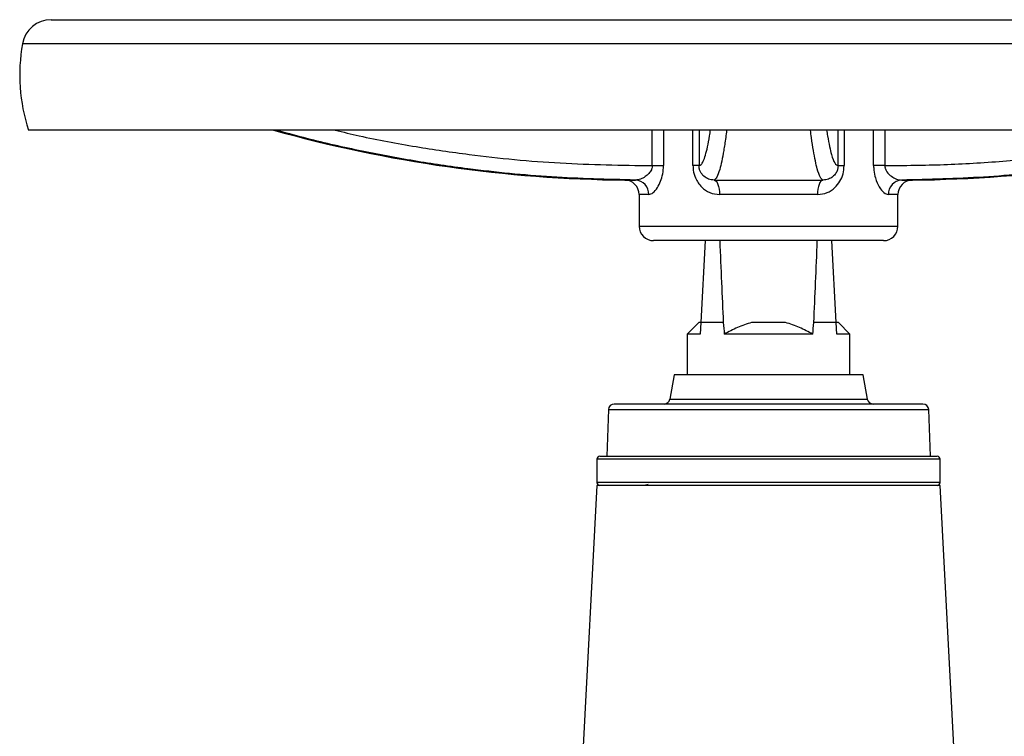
# Model space of a CAD drawing. Header units: millimetres. Extents: x 400 to 1688, y 100 to 1259.
# Tile 43 of 59: x 1073 to 1243, y 787 to 910. Entities that reach past the tile are written whole.
import ezdxf

# ---------------------------------------------------------------- set-up
doc = ezdxf.new("R2010")
doc.units = ezdxf.units.MM

msp = doc.modelspace()

# ---------------------------------------------------------------- linework, layer by layer
at = {"color": 7, "linetype": 'Continuous', "lineweight": 25}
for p, q in [((1078.84, 910.15), (1202.19, 910.15)), ((1202.19, 910.15), (1325.55, 910.15)), ((1202.19, 891.15), (1074.94, 891.15)), ((1329.44, 891.15), (1202.19, 891.15)), ((1182.19, 885.05), (1184.13, 885.05)), ((1190.24, 885.05), (1189.2, 885.05)), ((1214.15, 885.05), (1215.19, 885.05)), ((1222.2, 885.05), (1220.26, 885.05)), ((1192.83, 882.57), (1211.55, 882.57)), ((1179.94, 880.07), (1179.94, 874.65)), ((1210.62, 880.07), (1193.77, 880.07)), ((1224.44, 874.65), (1224.44, 880.07)), ((1221.94, 872.15), (1182.44, 872.15)), ((1191.29, 872.15), (1190.55, 858.05)), ((1213.83, 858.05), (1213.1, 872.15)), ((1190.19, 858.05), (1188.19, 856.05)), ((1190.55, 858.05), (1190.19, 858.05)), ((1190.55, 858.05), (1190.45, 856.05)), ((1194.42, 858.05), (1190.55, 858.05)), ((1205.1, 858.05), (1199.28, 858.05)), ((1213.83, 858.05), (1209.97, 858.05)), ((1213.94, 856.05), (1213.83, 858.05)), ((1214.19, 858.05), (1213.83, 858.05)), ((1216.19, 856.05), (1214.19, 858.05)), ((1188.19, 856.05), (1188.19, 849.05)), ((1216.19, 849.05), (1216.19, 856.05)), ((1185.94, 849.05), (1185.21, 844.88)), ((1218.44, 849.05), (1185.94, 849.05)), ((1219.18, 844.88), (1218.44, 849.05)), ((1174.66, 843.09), (1174.38, 835.05)), ((1230.01, 835.05), (1229.73, 843.09)), ((1174.38, 835.05), (1230.01, 835.05)), ((1172.69, 834.55), (1172.69, 830.55)), ((1231.69, 830.55), (1231.69, 834.55)), ((1172.69, 830.05), (1169.99, 778.55)), ((1231.69, 830.05), (1172.69, 830.05)), ((1223.43, 830.05), (1223.4, 830.07)), ((1234.39, 778.55), (1231.69, 830.05))]:
    msp.add_line(p, q, dxfattribs=at)
at = {"color": 8, "linetype": 'Continuous', "lineweight": 25}
for p, q in [((1202.19, 906.02), (1073.91, 906.02)), ((1330.47, 906.02), (1202.19, 906.02)), ((1182.19, 885.05), (1182.19, 891.15)), ((1184.13, 891.15), (1184.13, 885.05)), ((1189.2, 885.05), (1189.2, 891.15)), ((1190.24, 891.15), (1190.24, 885.05)), ((1214.15, 885.05), (1214.15, 891.15)), ((1215.19, 891.15), (1215.19, 885.05)), ((1220.26, 885.05), (1220.26, 891.15)), ((1222.2, 891.15), (1222.2, 885.05)), ((1177.47, 882.57), (1179.31, 882.57)), ((1225.08, 882.57), (1226.92, 882.57)), ((1181.6, 880.07), (1179.94, 880.07)), ((1224.44, 880.07), (1222.79, 880.07)), ((1179.94, 874.65), (1224.44, 874.65)), ((1185.21, 844.88), (1210.53, 844.88)), ((1210.53, 844.88), (1219.18, 844.88)), ((1174.66, 843.09), (1229.73, 843.09)), ((1231.69, 834.55), (1172.69, 834.55)), ((1231.69, 830.55), (1172.69, 830.55))]:
    msp.add_line(p, q, dxfattribs=at)
at = {"color": 7, "linetype": 'Continuous', "lineweight": 25, "flags": 128}
for points in [[(1192.83, 882.57), (1193.02, 882.51), (1193.19, 882.37), (1193.35, 882.14), (1193.5, 881.82), (1193.61, 881.45), (1193.7, 881.02), (1193.75, 880.55), (1193.77, 880.07)], [(1211.55, 882.57), (1211.37, 882.51), (1211.19, 882.37), (1211.03, 882.14), (1210.89, 881.82), (1210.77, 881.45), (1210.69, 881.02), (1210.63, 880.55), (1210.62, 880.07)], [(1209.81, 856.05), (1208.05, 856.05), (1206.17, 856.05), (1204.2, 856.05), (1202.19, 856.05), (1200.19, 856.05), (1198.22, 856.05), (1196.34, 856.05), (1194.58, 856.05)], [(1181.52, 830.18), (1181.01, 830.08), (1180.96, 830.05)]]:
    msp.add_lwpolyline(points, dxfattribs=at)
at = {"color": 7, "linetype": 'Continuous', "lineweight": 25}
for centre, radius, start, end in [((1078.84, 905.15), 5, 90, 169.9683), ((1104.28, 900.65), 30.83, 169.9683, 197.9453), ((1179.94, 1116.55), 234, 254.4182, 269.3943), ((1224.44, 1116.55), 234, 270.6057, 285.5818), ((1177.44, 880.07), 2.5, 0, 89.3943), ((1179.19, 880.15), 2.41, 357.9043, 87.0651), ((1225.2, 880.15), 2.41, 92.9349, 182.0957), ((1226.94, 880.07), 2.5, 90.6057, 180), ((1182.44, 874.65), 2.5, 180, 270), ((1221.94, 874.65), 2.5, 270, 0), ((1184.22, 845.05), 1, 270, 350), ((1220.16, 845.05), 1, 190, 270), ((1175.66, 843.05), 1, 90, 178), ((1228.73, 843.05), 1, 2, 90), ((1173.19, 834.55), 0.5, 90, 180), ((1231.19, 834.55), 0.5, 0, 90), ((1173.19, 830.55), 0.5, 180, 270), ((1231.19, 830.55), 0.5, 270, 0)]:
    msp.add_arc(centre, radius, start, end, dxfattribs=at)
for centre, major_axis, ratio, start_param, end_param in [((1202.19, 1007.83), (0, 217.25), 0.049416, 2.245293, 2.331465), ((1202.19, 1007.83), (0, 217.25), 0.049416, 3.95172, 4.037892), ((1202.19, 1080.19), (0, 267.14), 0.052408, 2.552662, 2.56628), ((1202.19, 1080.19), (0, 267.14), 0.052408, 3.716905, 3.730523)]:
    msp.add_ellipse(centre, major_axis=major_axis, ratio=ratio, start_param=start_param, end_param=end_param, dxfattribs=at)
at = {"color": 8, "linetype": 'Continuous', "lineweight": 25}
for points, knots in [([(1179.31, 882.57), (1174.5, 882.69), (1164.87, 882.93), (1152.18, 884.2), (1141.12, 885.82), (1131.7, 887.61), (1123.8, 889.39), (1119.13, 890.71), (1117.58, 891.15)], [0, 0, 0, 0, 0.230854, 0.46249, 0.61156, 0.767111, 0.922662, 1, 1, 1, 1]), ([(1127.67, 891.15), (1129.05, 890.82), (1133.65, 889.71), (1141.34, 888.31), (1152.85, 886.6), (1166.4, 885.3), (1176.92, 885.14), (1182.19, 885.05)], [0, 0, 0, 0, 0.077429, 0.258449, 0.426089, 0.712438, 1, 1, 1, 1]), ([(1190.24, 885.05), (1190.36, 885.09), (1190.61, 885.15), (1190.97, 885.76), (1191.34, 886.77), (1191.7, 888.24), (1191.99, 889.72), (1192.16, 890.86), (1192.22, 891.23)], [0, 0, 0, 0, 0.183223, 0.366438, 0.55092, 0.7354, 0.914365, 1, 1, 1, 1]), ([(1194.99, 891.15), (1194.94, 890.72), (1194.77, 889.4), (1194.49, 887.61), (1194.14, 885.76), (1193.75, 884.15), (1193.3, 882.91), (1192.99, 882.68), (1192.83, 882.57)], [0, 0, 0, 0, 0.075899, 0.232877, 0.389855, 0.549554, 0.774402, 1, 1, 1, 1]), ([(1211.55, 882.57), (1211.39, 882.69), (1211.07, 882.93), (1210.62, 884.2), (1210.23, 885.82), (1209.9, 887.61), (1209.62, 889.39), (1209.45, 890.71), (1209.39, 891.15)], [0, 0, 0, 0, 0.230854, 0.46249, 0.61156, 0.767111, 0.922662, 1, 1, 1, 1]), ([(1212.18, 891.15), (1212.23, 890.82), (1212.4, 889.71), (1212.67, 888.31), (1213.09, 886.6), (1213.58, 885.3), (1213.96, 885.14), (1214.15, 885.05)], [0, 0, 0, 0, 0.077429, 0.258449, 0.426089, 0.712438, 1, 1, 1, 1]), ([(1222.2, 885.05), (1225.57, 885.09), (1232.33, 885.15), (1242.48, 885.76), (1252.62, 886.77), (1262.62, 888.24), (1270.66, 889.7), (1275.3, 890.81), (1276.72, 891.15)], [0, 0, 0, 0, 0.1843657, 0.3687227, 0.5543549, 0.7399858, 0.9200665, 1, 1, 1, 1]), ([(1286.8, 891.15), (1285.28, 890.72), (1280.61, 889.4), (1272.69, 887.61), (1262.99, 885.76), (1251.82, 884.15), (1239.16, 882.91), (1229.78, 882.68), (1225.08, 882.57)], [0, 0, 0, 0, 0.075899, 0.232877, 0.389855, 0.549554, 0.774402, 1, 1, 1, 1])]:
    msp.add_open_spline(points, degree=3, knots=knots, dxfattribs=at)
at = {"color": 7, "linetype": 'Continuous', "lineweight": 25}
for points, knots in [([(1182.19, 885.05), (1182.18, 884.89), (1182.16, 884.64), (1181.98, 884.17), (1181.61, 883.64), (1180.96, 883.1), (1180.15, 882.67), (1179.6, 882.6), (1179.31, 882.57)], [0, 0, 0, 0, 0.097873, 0.148496, 0.310017, 0.502508, 0.74183, 1, 1, 1, 1]), ([(1181.6, 880.07), (1181.85, 880.14), (1182.33, 880.27), (1183.07, 881.17), (1183.65, 882.31), (1184.05, 883.61), (1184.1, 884.57), (1184.13, 885.05)], [0, 0, 0, 0, 0.233728, 0.452469, 0.641067, 0.818314, 1, 1, 1, 1]), ([(1189.2, 885.05), (1189.21, 884.8), (1189.24, 884.07), (1189.64, 882.72), (1190.59, 881.32), (1192.05, 880.28), (1193.2, 880.14), (1193.77, 880.07)], [0, 0, 0, 0, 0.096716, 0.275379, 0.52748, 0.766254, 1, 1, 1, 1]), ([(1192.83, 882.57), (1192.51, 882.6), (1191.86, 882.67), (1191.07, 883.16), (1190.55, 883.79), (1190.33, 884.36), (1190.25, 884.73), (1190.25, 884.92), (1190.24, 885.05)], [0, 0, 0, 0, 0.258141, 0.518768, 0.7687, 0.882151, 0.922648, 1, 1, 1, 1]), ([(1210.62, 880.07), (1211.19, 880.14), (1212.29, 880.27), (1213.59, 881.17), (1214.5, 882.31), (1215.07, 883.61), (1215.15, 884.57), (1215.19, 885.05)], [0, 0, 0, 0, 0.233728, 0.452469, 0.641067, 0.818314, 1, 1, 1, 1]), ([(1214.15, 885.05), (1214.14, 884.89), (1214.12, 884.64), (1214, 884.17), (1213.73, 883.64), (1213.22, 883.1), (1212.5, 882.67), (1211.88, 882.6), (1211.55, 882.57)], [0, 0, 0, 0, 0.097873, 0.148496, 0.310017, 0.502508, 0.74183, 1, 1, 1, 1]), ([(1220.26, 885.05), (1220.26, 884.8), (1220.29, 884.07), (1220.57, 882.72), (1221.19, 881.32), (1222.03, 880.28), (1222.54, 880.14), (1222.79, 880.07)], [0, 0, 0, 0, 0.096716, 0.275379, 0.52748, 0.766254, 1, 1, 1, 1]), ([(1222.2, 885.05), (1222.2, 884.92), (1222.22, 884.73), (1222.33, 884.36), (1222.63, 883.79), (1223.31, 883.16), (1224.21, 882.67), (1224.79, 882.6), (1225.08, 882.57)], [0, 0, 0, 0, 0.077352, 0.117849, 0.2313, 0.481232, 0.741859, 1, 1, 1, 1]), ([(1199.28, 858.05), (1198.45, 857.84), (1197.64, 857.55), (1196.08, 856.87), (1195.32, 856.48), (1194.58, 856.05)], [0, 0, 0, 0, 0.5, 0.5, 1, 1, 1, 1]), ([(1209.81, 856.05), (1209.07, 856.48), (1208.31, 856.87), (1206.74, 857.55), (1205.94, 857.84), (1205.1, 858.05)], [0, 0, 0, 0, 0.5, 0.5, 1, 1, 1, 1]), ([(1190.45, 856.05), (1189.8, 856.05), (1188.78, 856.05), (1188.24, 856.05), (1188.24, 856.05), (1188.24, 856.05)], [0, 0, 0, 0, 0.5160238, 0.8053957, 1, 1, 1, 1]), ([(1216.19, 856.05), (1216.19, 856.05), (1216, 856.05), (1215.24, 856.05), (1214.67, 856.05), (1213.94, 856.05)], [0, 0, 0, 0, 0.5, 0.5, 1, 1, 1, 1]), ([(1215.46, 844.05), (1214.51, 844.05), (1212.57, 844.05), (1209.41, 844.05), (1206.33, 844.05), (1203.41, 844.05), (1199.79, 844.05), (1196.18, 844.05), (1192.71, 844.05), (1190.22, 844.05), (1187.87, 844.05), (1185.02, 844.05), (1181.95, 844.05), (1179.4, 844.05), (1177.7, 844.05), (1176.58, 844.05), (1175.94, 844.05), (1175.66, 844.05), (1175.68, 844.05), (1175.69, 844.05)], [0, 0, 0, 0, 0.058237, 0.118281, 0.180017, 0.228272, 0.276537, 0.374979, 0.424261, 0.473553, 0.521808, 0.570073, 0.662622, 0.74994, 0.808175, 0.868221, 0.929957, 0.978212, 1, 1, 1, 1]), ([(1228.69, 844.05), (1228.7, 844.05), (1228.72, 844.05), (1228.14, 844.05), (1227.03, 844.05), (1225.92, 844.05), (1224.58, 844.05), (1222.54, 844.05), (1219.62, 844.05), (1216.82, 844.05), (1215.46, 844.05)], [0, 0, 0, 0, 0.052966, 0.249898, 0.348486, 0.447093, 0.543627, 0.640179, 0.825321, 1, 1, 1, 1]), ([(1173.23, 835.05), (1173.23, 835.05), (1173.2, 835.05), (1173.84, 835.05), (1175.05, 835.05), (1176.26, 835.05), (1177.72, 835.05), (1179.59, 835.05), (1181.9, 835.05), (1184.66, 835.05), (1186.69, 835.05), (1187.69, 835.05)], [0, 0, 0, 0, 0.05295, 0.249823, 0.348382, 0.446959, 0.543465, 0.639988, 0.763436, 0.883524, 1, 1, 1, 1]), ([(1187.69, 835.05), (1188.74, 835.05), (1190.85, 835.05), (1194.31, 835.05), (1197.68, 835.05), (1200.87, 835.05), (1204.82, 835.05), (1208.77, 835.05), (1212.56, 835.05), (1215.28, 835.05), (1217.85, 835.05), (1220.46, 835.05), (1223.02, 835.05), (1225.4, 835.05), (1227.37, 835.05), (1228.97, 835.05), (1230.19, 835.05), (1230.89, 835.05), (1231.19, 835.05), (1231.17, 835.05), (1231.16, 835.05)], [0, 0, 0, 0, 0.058229, 0.118263, 0.17999, 0.228238, 0.276495, 0.374923, 0.424198, 0.473482, 0.52173, 0.569988, 0.631706, 0.691743, 0.749977, 0.808204, 0.868241, 0.929967, 0.978216, 1, 1, 1, 1]), ([(1187.69, 830.05), (1186.69, 830.05), (1184.66, 830.05), (1181.9, 830.05), (1179.59, 830.05), (1177.72, 830.05), (1175.77, 830.05), (1174.33, 830.05), (1173.51, 830.05), (1173.21, 830.05), (1173.22, 830.05), (1173.23, 830.05)], [0, 0, 0, 0, 0.116468, 0.236548, 0.360012, 0.456518, 0.553041, 0.749913, 0.848473, 0.947049, 1, 1, 1, 1]), ([(1231.16, 830.05), (1231.17, 830.05), (1231.19, 830.05), (1230.89, 830.05), (1230.19, 830.05), (1228.97, 830.05), (1227.37, 830.05), (1225.4, 830.05), (1223.02, 830.05), (1220.46, 830.05), (1217.85, 830.05), (1214.42, 830.05), (1210.69, 830.05), (1206.78, 830.05), (1203.82, 830.05), (1200.87, 830.05), (1197.68, 830.05), (1194.31, 830.05), (1190.85, 830.05), (1188.74, 830.05), (1187.69, 830.05)], [0, 0, 0, 0, 0.021776, 0.070033, 0.131751, 0.191788, 0.250023, 0.308249, 0.368286, 0.430012, 0.478261, 0.526518, 0.624945, 0.674221, 0.723505, 0.771753, 0.82001, 0.881729, 0.941767, 1, 1, 1, 1])]:
    msp.add_open_spline(points, degree=3, knots=knots, dxfattribs=at)

doc.saveas('drawing.dxf')
